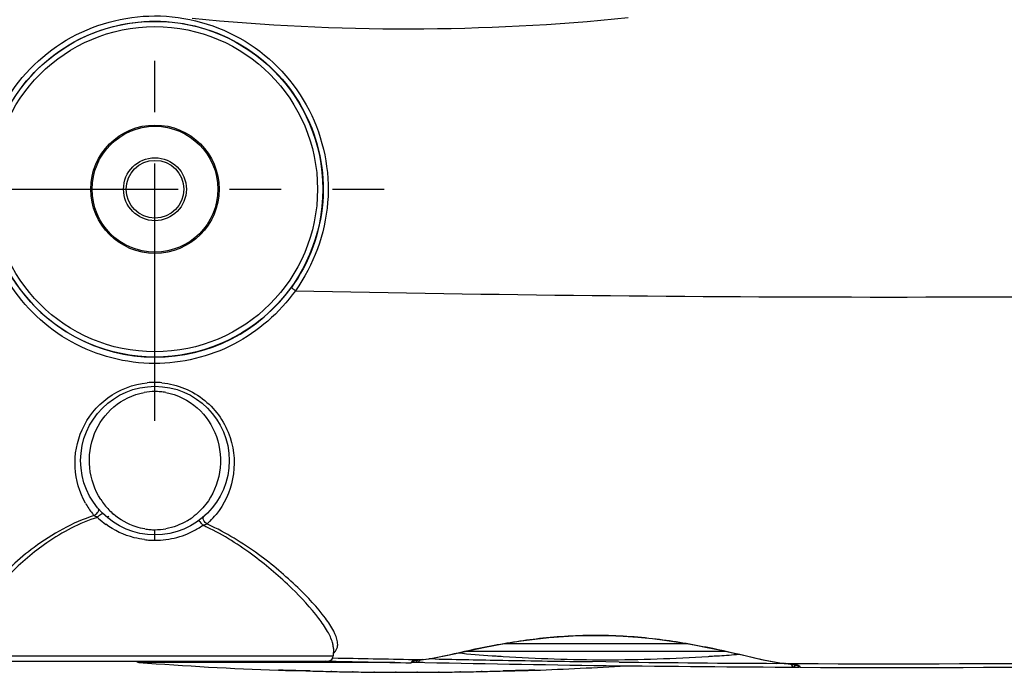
# Model space of a CAD drawing. Header units: millimetres. Extents: x 0 to 1660, y 0 to 1166.
# Tile 48 of 94: x 953 to 1047, y 339 to 402. Entities that reach past the tile are written whole.
import ezdxf

# ---------------------------------------------------------------- set-up
doc = ezdxf.new("R2010")
doc.units = ezdxf.units.MM
doc.header["$LTSCALE"] = 65.395
doc.linetypes.add('CENTER', pattern=[0.6, 0.375, -0.075, 0.075, -0.075])
doc.layers.get('0').update_dxf_attribs({"linetype": 'CONTINUOUS'})
doc.layers.add('FILETTATURE', color=7, linetype='CONTINUOUS')
doc.layers.add('SUPERFICI', color=7, linetype='CONTINUOUS')

msp = doc.modelspace()

# ---------------------------------------------------------------- linework, layer by layer
at = {"color": 9, "linetype": 'Continuous'}
for p, q in [((965.612, 363.425), (965.612, 366.701)), ((965.612, 352.015), (965.612, 353.024)), ((1016.417, 342.153), (998.888, 342.153)), ((948.603, 340.993), (982.62, 340.993)), ((1020.101, 341.42), (995.203, 341.42)), ((997.775, 341.001), (997.777, 341.005)), ((1019.446, 341.005), (1019.448, 341.001)), ((988.491, 340.366), (964.074, 340.366)), ((982.536, 340.799), (982.616, 340.797)), ((990.046, 340.328), (990.11, 340.454)), ((991.189, 340.366), (990.18, 340.366)), ((990.271, 340.648), (991.109, 340.633)), ((990.561, 340.579), (990.557, 340.379)), ((991.109, 340.633), (991.13, 340.633)), ((991.13, 340.633), (991.135, 340.634)), ((992.328, 340.699), (991.751, 340.711)), ((1008.624, 340.422), (1007.338, 340.439)), ((1009.901, 340.405), (1008.624, 340.422)), ((1025.662, 340.272), (1024.893, 340.275)), ((1025.769, 340.26), (1025.766, 340.26)), ((1025.788, 340.259), (1025.769, 340.26)), ((1025.788, 340.259), (1026.949, 340.255)), ((1026.657, 339.918), (1026.658, 340.118)), ((977.387, 339.623), (977.387, 339.622)), ((980.422, 339.549), (980.394, 339.549)), ((982.496, 339.499), (982.395, 339.501)), ((984.529, 339.462), (984.458, 339.463)), ((986.571, 339.437), (986.507, 339.438)), ((988.613, 339.425), (988.562, 339.425)), ((990.667, 339.425), (990.603, 339.425)), ((992.719, 339.438), (992.652, 339.437)), ((994.759, 339.463), (994.696, 339.462)), ((996.836, 339.501), (996.735, 339.499)), ((998.828, 339.549), (998.798, 339.548)), ((1001.836, 339.622), (1001.836, 339.623)), ((1027.108, 340.025), (1027.16, 339.92)), ((1027.16, 339.92), (1027.171, 339.898))]:
    msp.add_line(p, q, dxfattribs=at)
at = {"color": 7, "linetype": 'Continuous'}
for p, q in [((961.225, 354.288), (961.052, 354.188)), ((1004.571, 342.849), (1005.978, 342.92)), ((1005.978, 342.92), (1007.403, 342.949)), ((1007.403, 342.949), (1008.836, 342.934)), ((1008.836, 342.934), (1010.267, 342.876)), ((1010.267, 342.876), (1011.686, 342.775)), ((996.969, 341.793), (998.101, 342.013)), ((998.101, 342.013), (999.295, 342.225)), ((999.295, 342.225), (1000.546, 342.421)), ((1000.546, 342.421), (1001.847, 342.594)), ((1001.847, 342.594), (1003.192, 342.739)), ((1003.192, 342.739), (1004.571, 342.849)), ((1011.686, 342.775), (1013.083, 342.636)), ((1013.083, 342.636), (1014.451, 342.464)), ((1014.451, 342.464), (1015.781, 342.263)), ((1015.781, 342.263), (1017.065, 342.04)), ((1017.065, 342.04), (1018.298, 341.803)), ((982.632, 341.689), (982.62, 340.993)), ((992.433, 340.829), (993.175, 340.98)), ((993.175, 340.98), (994.004, 341.158)), ((994.004, 341.158), (994.915, 341.358)), ((994.915, 341.358), (995.906, 341.573)), ((995.906, 341.573), (996.969, 341.793)), ((997.815, 341.004), (997.845, 341.003)), ((997.856, 341.002), (997.968, 340.997)), ((997.968, 340.997), (998.163, 340.985)), ((998.163, 340.985), (998.432, 340.969)), ((1018.298, 341.803), (1019.473, 341.558)), ((1018.763, 340.967), (1019.038, 340.984)), ((1019.038, 340.984), (1019.241, 340.996)), ((1019.241, 340.996), (1019.296, 340.999)), ((1019.296, 340.999), (1019.367, 341.002)), ((1019.367, 341.002), (1019.408, 341.004)), ((1019.473, 341.558), (1020.584, 341.314)), ((1020.584, 341.314), (1021.627, 341.078)), ((1021.627, 341.078), (1022.594, 340.857)), ((949.104, 340.501), (982.121, 340.501)), ((990.269, 340.513), (990.278, 340.516)), ((990.275, 340.468), (990.304, 340.524)), ((990.278, 340.516), (990.299, 340.523)), ((990.299, 340.523), (990.331, 340.531)), ((990.331, 340.531), (990.371, 340.54)), ((990.371, 340.54), (990.419, 340.55)), ((990.419, 340.55), (990.476, 340.56)), ((990.476, 340.56), (990.541, 340.57)), ((990.541, 340.57), (990.614, 340.58)), ((990.614, 340.58), (990.696, 340.59)), ((990.696, 340.59), (990.787, 340.601)), ((990.787, 340.601), (990.886, 340.611)), ((990.886, 340.611), (990.993, 340.621)), ((990.993, 340.621), (991.135, 340.634)), ((991.13, 340.633), (991.224, 340.642)), ((991.224, 340.642), (991.78, 340.715)), ((991.78, 340.715), (992.433, 340.829)), ((998.432, 340.969), (998.816, 340.944)), ((1018.407, 340.944), (1018.763, 340.967)), ((1022.594, 340.857), (1023.482, 340.66)), ((1023.482, 340.66), (1024.287, 340.492)), ((1024.287, 340.492), (1025.004, 340.361)), ((1025.004, 340.361), (1025.628, 340.274)), ((1025.628, 340.274), (1025.769, 340.26)), ((1025.766, 340.26), (1025.893, 340.248)), ((1025.893, 340.248), (1026.021, 340.235)), ((1026.021, 340.235), (1026.14, 340.223)), ((1026.14, 340.223), (1026.251, 340.21)), ((1026.251, 340.21), (1026.354, 340.198)), ((1026.354, 340.198), (1026.449, 340.185)), ((1026.449, 340.185), (1026.535, 340.173)), ((1026.535, 340.173), (1026.614, 340.161)), ((1026.614, 340.161), (1026.684, 340.15)), ((1026.684, 340.15), (1026.747, 340.139)), ((1026.747, 340.139), (1026.802, 340.128)), ((1026.802, 340.128), (1026.849, 340.117)), ((1026.849, 340.117), (1026.888, 340.107)), ((1026.888, 340.107), (1026.919, 340.098)), ((1026.917, 340.099), (1026.947, 340.039)), ((1026.919, 340.098), (1026.939, 340.092)), ((977.436, 339.623), (977.464, 339.623)), ((977.464, 339.623), (977.674, 339.619)), ((977.674, 339.619), (978.061, 339.61)), ((978.061, 339.61), (978.686, 339.594)), ((978.686, 339.594), (980.014, 339.559)), ((980.014, 339.559), (980.394, 339.549)), ((998.828, 339.549), (999.951, 339.579)), ((999.951, 339.579), (1000.678, 339.598)), ((1000.678, 339.598), (1001.2, 339.611)), ((1001.2, 339.611), (1001.569, 339.619)), ((1001.569, 339.619), (1001.759, 339.623)), ((1001.759, 339.623), (1001.785, 339.623))]:
    msp.add_line(p, q, dxfattribs=at)
at = {"color": 9, "linetype": 'Continuous'}
for radius in [16.009, 15.509]:
    msp.add_circle((965.612, 385.501), radius, dxfattribs=at)
at = {"color": 7, "linetype": 'Continuous'}
for centre, radius in [((965.612, 385.501), 6.123), ((965.612, 385.501), 6), ((965.612, 359.612), 7.089)]:
    msp.add_circle(centre, radius, dxfattribs=at)
at = {"color": 9, "linetype": 'Continuous'}
for centre, radius, start, end in [((989.659, 609.961), 209.162, 264.37818, 275.78728), ((965.622, 385.512), 16.028, 212.84776, 269.96319), ((965.641, 385.508), 16.024, 269.89409, 324.11697), ((1035.61, 3026.792), 2651.573, 268.776746, 271.223313), ((965.581, 359.617), 7.454, 90.02587, 95.39104), ((965.582, 359.641), 7.43, 84.62359, 90.03617), ((965.615, 360.252), 5.949, 90.0321, 100.07597), ((965.613, 360.339), 5.862, 84.97152, 90.01311), ((965.601, 360.197), 6.005, 80.00688, 84.97972), ((965.716, 359.346), 7.727, 209.31614, 218.18903), ((965.936, 359.451), 6.539, 212.86239, 218.31663), ((965.891, 359.417), 6.483, 218.32504, 223.74225), ((965.703, 359.338), 7.712, 218.19833, 220.08306), ((965.442, 359.751), 7.687, 226.21133, 227.24289), ((965.84, 359.368), 6.412, 223.73699, 229.17138), ((965.514, 359.208), 6.205, 300.78645, 306.19292), ((965.474, 359.322), 7.682, 314.62512, 320.96609), ((965.493, 359.808), 7.764, 227.25255, 233.87088), ((965.694, 359.86), 7.826, 300.85181, 304.96258), ((961.95, 335.056), 20.146, 64.6506, 65.89298), ((965.49, 359.307), 7.66, 311.56359, 313.47605), ((961.687, 333.793), 21.686, 65.44723, 65.81232), ((965.492, 359.305), 7.658, 313.47624, 314.61943), ((965.621, 359.035), 6.011, 260.69182, 265.3664), ((965.613, 358.93), 5.907, 265.35995, 269.98328), ((965.608, 358.972), 5.948, 270.03034, 280.01292), ((965.612, 360.043), 8.028, 277.51336, 292.8461), ((965.648, 359.938), 7.918, 292.90298, 300.84801), ((965.613, 360.075), 8.06, 262.95263, 266.46531), ((965.611, 360.024), 8.009, 266.46321, 270.00777), ((965.611, 360.062), 8.047, 270.00597, 277.50517), ((981.789, 342.09), 1.257, 354.54421, 358.93365), ((1035.678, 2863.38), 2523.14, 268.794983, 268.968844), ((992.283, 326.278), 14.403, 94.67413, 95.84247), ((1035.041, 2372.423), 2032.174, 268.795645, 268.978291), ((1035.071, 2373.702), 2033.452, 268.978079, 269.218543), ((1035.181, 2384.315), 2044.066, 269.291372, 269.711618), ((1035.612, 2454.397), 2114.298, 269.757374, 269.762438), ((1035.61, 2859.924), 2519.684, 269.803065, 271.205216), ((989.612, 677.97), 338.546, 268.44457, 268.77861), ((989.612, 677.97), 338.546, 268.79559, 269.1278), ((989.612, 677.97), 338.546, 269.13978, 269.47464), ((989.612, 677.97), 338.546, 269.48543, 269.82234), ((989.612, 677.969), 338.545, 269.83099, 270.16784), ((989.612, 677.97), 338.546, 270.17862, 270.51459), ((989.612, 677.97), 338.546, 270.52595, 270.86055), ((989.612, 677.97), 338.546, 270.87126, 271.2057), ((989.612, 677.97), 338.546, 271.22279, 271.55497)]:
    msp.add_arc(centre, radius, start, end, dxfattribs=at)
at = {"color": 7, "linetype": 'Continuous'}
for centre, radius, start, end in [((982.12, 341.001), 0.5, 269.99994, 359.00001), ((1008.612, 490.609), 150, 264.61507, 265.85491), ((997.811, 341.5), 0.5, 265.85727, 275.13377), ((1019.412, 341.5), 0.5, 264.86565, 274.14273), ((1008.612, 490.609), 150, 274.14509, 274.8547), ((964.112, 340.865), 0.5, 226.71556, 265.67329), ((989.612, 677.901), 338.5, 265.67328, 267.92979), ((1035.612, 2672.152), 2332.269, 268.679658, 268.880569), ((1035.612, 2454.397), 2114.498, 268.769694, 269.768857), ((1008.613, 490.686), 150.062, 266.25675, 269.9995), ((989.612, 677.901), 338.5, 272.07021, 273.5446), ((1008.61, 490.686), 150.062, 270.0005, 273.74325), ((1035.612, 2672.152), 2332.269, 269.792625, 271.320358), ((977.423, 340.619), 0.996, 267.94371, 274.03759), ((977.423, 340.621), 1, 267.9304, 272.3594), ((989.612, 677.985), 338.561, 268.4399, 269.99996), ((989.611, 677.985), 338.561, 270.00004, 271.5601), ((1001.8, 340.621), 1, 267.64146, 272.0696)]:
    msp.add_arc(centre, radius, start, end, dxfattribs=at)
at = {"color": 9, "linetype": 'Continuous'}
for points, knots in [([(951.698, 376.546), (950.117, 378.999), (948.253, 384.882), (950.376, 393.801), (956.723, 400.409), (962.667, 402.028), (965.58, 402.032)], [0, 0, 0, 0, 0.250159, 0.500348, 0.750269, 1, 1, 1, 1]), ([(965.58, 402.032), (968.566, 402.035), (974.67, 400.342), (981.065, 393.43), (982.949, 384.198), (980.755, 378.247), (979.004, 375.823)], [0, 0, 0, 0, 0.249755, 0.499752, 0.74989, 1, 1, 1, 1]), ([(952.156, 376.818), (950.624, 379.196), (948.818, 384.9), (950.874, 393.548), (957.025, 399.957), (962.787, 401.529), (965.612, 401.532)], [0, 0, 0, 0, 0.250171, 0.500374, 0.750288, 1, 1, 1, 1]), ([(965.612, 401.532), (968.507, 401.535), (974.426, 399.892), (980.623, 393.188), (982.448, 384.237), (980.322, 378.466), (978.624, 376.115)], [0, 0, 0, 0, 0.249736, 0.499731, 0.74988, 1, 1, 1, 1]), ([(965.578, 368.88), (962.85, 368.882), (957.305, 370.302), (953.162, 374.243), (951.698, 376.546)], [0, 0, 0, 0, 0.499833, 1, 1, 1, 1]), ([(979.004, 375.823), (977.499, 373.71), (973.431, 370.145), (968.168, 368.878), (965.578, 368.88)], [0, 0, 0, 0, 0.500336, 1, 1, 1, 1]), ([(979.004, 375.823), (978.913, 375.889), (978.779, 375.971), (978.68, 376.077), (978.623, 376.102), (978.624, 376.115)], [0, 0, 0, 0, 0.702609, 0.918673, 1, 1, 1, 1]), ([(958.979, 355.563), (958.402, 356.59), (957.704, 358.991), (958.41, 362.76), (960.925, 365.914), (963.54, 366.912), (964.88, 367.039)], [0, 0, 0, 0, 0.233397, 0.476134, 0.733048, 1, 1, 1, 1]), ([(966.278, 367.039), (967.747, 366.901), (970.62, 365.716), (973.103, 362.031), (973.363, 357.878), (972.224, 355.45), (971.442, 354.484)], [0, 0, 0, 0, 0.26999, 0.530946, 0.77246, 1, 1, 1, 1]), ([(960.443, 355.903), (959.862, 356.803), (959.127, 358.94), (959.597, 362.234), (961.507, 364.956), (963.521, 365.923), (964.574, 366.109)], [0, 0, 0, 0, 0.250372, 0.505979, 0.74989, 1, 1, 1, 1]), ([(966.643, 366.111), (967.741, 365.917), (969.841, 364.88), (971.752, 361.965), (972.065, 358.501), (971.138, 356.329), (970.461, 355.452)], [0, 0, 0, 0, 0.250122, 0.494801, 0.751477, 1, 1, 1, 1]), ([(960.122, 354.202), (958.409, 353.659), (955.383, 352.052), (951.862, 349.051), (949.721, 346.492), (948.754, 344.602), (948.555, 343.74), (948.562, 343.36)], [0, 0, 0, 0, 0.328101, 0.613729, 0.842539, 0.93051, 1, 1, 1, 1]), ([(959.803, 354.372), (957.745, 353.709), (954.237, 351.728), (951.305, 349.039), (950.162, 347.666)], [0, 0, 0, 0, 0.547506, 1, 1, 1, 1]), ([(959.801, 354.375), (959.933, 354.44), (960.126, 354.598), (960.27, 354.858), (960.243, 354.962)], [0, 0, 0, 0, 0.576159, 1, 1, 1, 1]), ([(960.122, 354.202), (960.208, 354.298), (960.356, 354.426), (960.532, 354.576), (960.61, 354.575)], [0, 0, 0, 0, 0.62369, 1, 1, 1, 1]), ([(960.243, 354.962), (960.241, 354.971), (960.234, 354.989), (960.224, 355.005), (960.218, 355.012)], [0, 0, 0, 0, 0.512796, 1, 1, 1, 1]), ([(960.61, 354.575), (960.614, 354.574), (960.622, 354.573), (960.63, 354.569), (960.633, 354.567)], [0, 0, 0, 0, 0.542731, 1, 1, 1, 1]), ([(964.649, 353.102), (964.367, 353.149), (963.281, 353.407), (962.275, 353.975), (961.648, 354.516)], [0, 0, 0, 0, 0.256826, 1, 1, 1, 1]), ([(970.574, 353.577), (970.514, 353.618), (970.337, 353.78), (970.167, 354.065), (970.241, 354.226)], [0, 0, 0, 0, 0.291211, 1, 1, 1, 1]), ([(970.241, 354.226), (970.245, 354.235), (970.255, 354.253), (970.269, 354.268), (970.276, 354.274)], [0, 0, 0, 0, 0.510743, 1, 1, 1, 1]), ([(964.624, 352.076), (964.288, 352.117), (962.973, 352.364), (961.722, 352.949), (960.915, 353.538)], [0, 0, 0, 0, 0.25324, 1, 1, 1, 1]), ([(969.776, 353.864), (969.772, 353.864), (969.764, 353.865), (969.757, 353.862), (969.754, 353.86)], [0, 0, 0, 0, 0.544112, 1, 1, 1, 1]), ([(970.179, 353.446), (970.111, 353.548), (969.99, 353.688), (969.848, 353.854), (969.776, 353.864)], [0, 0, 0, 0, 0.629502, 1, 1, 1, 1]), ([(982.548, 342.257), (982.444, 342.627), (982.051, 343.43), (980.814, 345.215), (978.516, 347.684), (975.009, 350.701), (972.171, 352.507), (970.576, 353.263)], [0, 0, 0, 0, 0.069831, 0.160461, 0.394099, 0.679458, 1, 1, 1, 1]), ([(983.028, 342.325), (982.976, 342.681), (982.638, 343.481), (981.436, 345.274), (979.061, 347.791), (975.386, 350.892), (972.387, 352.747), (970.698, 353.518)], [0, 0, 0, 0, 0.063682, 0.150079, 0.381859, 0.671644, 1, 1, 1, 1]), ([(991.109, 340.633), (991.987, 340.706), (994.163, 341.217), (997.965, 342.048), (1002.783, 342.814), (1008.184, 343.077), (1013.617, 342.685), (1018.537, 341.811), (1022.51, 340.891), (1024.829, 340.347), (1025.788, 340.259)], [0, 0, 0, 0, 0.075264, 0.190089, 0.332958, 0.491401, 0.651025, 0.797368, 0.9177, 1, 1, 1, 1]), ([(982.632, 341.689), (982.635, 341.828), (982.61, 342.021), (982.563, 342.207), (982.548, 342.257)], [0, 0, 0, 0, 0.728399, 1, 1, 1, 1]), ([(997.777, 341.005), (997.777, 341.006), (997.783, 341.005), (997.79, 341.006), (997.806, 341.005), (997.836, 341.004), (997.888, 341.001), (997.933, 340.999), (997.959, 340.997)], [0, 0, 0, 0, 0.01732, 0.066505, 0.147311, 0.259347, 0.57351, 1, 1, 1, 1]), ([(997.959, 340.997), (998.015, 340.994), (998.301, 340.977), (998.587, 340.959), (998.816, 340.944)], [0, 0, 0, 0, 0.19649, 1, 1, 1, 1]), ([(1018.407, 340.944), (1018.489, 340.95), (1018.775, 340.968), (1019.061, 340.986), (1019.264, 340.997)], [0, 0, 0, 0, 0.288387, 1, 1, 1, 1]), ([(1019.264, 340.997), (1019.29, 340.999), (1019.335, 341.001), (1019.387, 341.004), (1019.417, 341.005), (1019.433, 341.006), (1019.44, 341.005), (1019.446, 341.006), (1019.446, 341.005)], [0, 0, 0, 0, 0.426492, 0.740655, 0.852691, 0.933496, 0.98268, 1, 1, 1, 1]), ([(990.11, 340.454), (990.142, 340.517), (990.437, 340.542), (990.647, 340.588), (990.817, 340.606)], [0, 0, 0, 0, 0.294021, 1, 1, 1, 1]), ([(1025.788, 340.259), (1026.083, 340.232), (1026.506, 340.17), (1026.959, 340.125), (1027.08, 340.051)], [0, 0, 0, 0, 0.676459, 1, 1, 1, 1]), ([(1027.08, 340.051), (1027.086, 340.047), (1027.097, 340.04), (1027.105, 340.03), (1027.108, 340.025)], [0, 0, 0, 0, 0.570137, 1, 1, 1, 1]), ([(977.617, 339.62), (977.583, 339.621), (977.537, 339.622), (977.48, 339.623), (977.447, 339.623), (977.423, 339.623), (977.403, 339.625), (977.395, 339.622), (977.387, 339.624), (977.387, 339.623)], [0, 0, 0, 0, 0.434241, 0.606228, 0.747507, 0.857674, 0.936551, 0.984018, 1, 1, 1, 1]), ([(980.394, 339.549), (980.103, 339.557), (979.178, 339.582), (978.252, 339.607), (977.617, 339.62)], [0, 0, 0, 0, 0.3142, 1, 1, 1, 1]), ([(1001.607, 339.62), (1001.456, 339.617), (1000.53, 339.595), (999.604, 339.57), (998.829, 339.549)], [0, 0, 0, 0, 0.163317, 1, 1, 1, 1]), ([(1001.836, 339.623), (1001.836, 339.624), (1001.828, 339.622), (1001.82, 339.625), (1001.8, 339.623), (1001.776, 339.623), (1001.743, 339.623), (1001.686, 339.622), (1001.64, 339.621), (1001.607, 339.62)], [0, 0, 0, 0, 0.015981, 0.063447, 0.142323, 0.25249, 0.393769, 0.565756, 1, 1, 1, 1])]:
    msp.add_open_spline(points, degree=3, knots=knots, dxfattribs=at)
for points in [[(970.461, 355.452), (970.095, 354.98), (969.66, 354.553), (969.178, 354.201)], [(959.935, 354.288), (959.889, 354.313), (959.845, 354.341), (959.804, 354.373)], [(960.122, 354.202), (960.058, 354.227), (959.995, 354.255), (959.935, 354.288)], [(968.69, 353.878), (968.064, 353.505), (967.36, 353.24), (966.643, 353.114)], [(970.571, 353.576), (970.45, 353.511), (970.314, 353.474), (970.179, 353.446)], [(982.975, 341.692), (983.01, 341.781), (983.031, 341.876), (983.04, 341.97)], [(983.045, 342.067), (983.047, 342.153), (983.04, 342.24), (983.028, 342.325)], [(982.626, 341.258), (982.777, 341.366), (982.907, 341.519), (982.975, 341.692)], [(990.11, 340.454), (990.17, 340.452), (990.235, 340.476), (990.28, 340.516)], [(1026.658, 340.118), (1026.599, 340.119), (1026.533, 340.163), (1026.513, 340.219)], [(1027.108, 340.025), (1027.048, 340.025), (1026.984, 340.05), (1026.94, 340.091)]]:
    msp.add_open_spline(points, degree=3, dxfattribs=at)
at = {"color": 7, "linetype": 'Continuous'}
for points in [[(990.211, 340.387), (990.166, 340.351), (990.105, 340.329), (990.047, 340.33)], [(990.557, 340.379), (990.612, 340.378), (990.669, 340.391), (990.718, 340.415)], [(990.718, 340.415), (990.796, 340.454), (990.863, 340.529), (990.892, 340.611)], [(1026.498, 339.958), (1026.391, 340.014), (1026.309, 340.148), (1026.31, 340.27)], [(1027.081, 339.917), (1027.025, 339.939), (1026.975, 339.985), (1026.948, 340.038)], [(1026.657, 339.918), (1026.603, 339.918), (1026.547, 339.932), (1026.498, 339.958)]]:
    msp.add_open_spline(points, degree=3, dxfattribs=at)
for points, knots in [([(990.275, 340.468), (990.267, 340.452), (990.249, 340.423), (990.224, 340.398), (990.211, 340.387)], [0, 0, 0, 0, 0.499783, 1, 1, 1, 1]), ([(1027.17, 339.9), (1027.155, 339.9), (1027.125, 339.904), (1027.095, 339.912), (1027.081, 339.917)], [0, 0, 0, 0, 0.495679, 1, 1, 1, 1])]:
    msp.add_open_spline(points, degree=3, knots=knots, dxfattribs=at)
at = {"layer": 'FILETTATURE', "color": 7, "linetype": 'Continuous'}
for radius in [3, 2.75]:
    msp.add_circle((965.612, 385.501), radius, dxfattribs=at)
at = {"layer": 'SUPERFICI', "color": 2, "linetype": 'CENTER'}
for p, q in [((965.612, 363.425), (965.612, 407.578)), ((943.308, 385.501), (987.463, 385.501))]:
    msp.add_line(p, q, dxfattribs=at)

doc.saveas('drawing.dxf')
